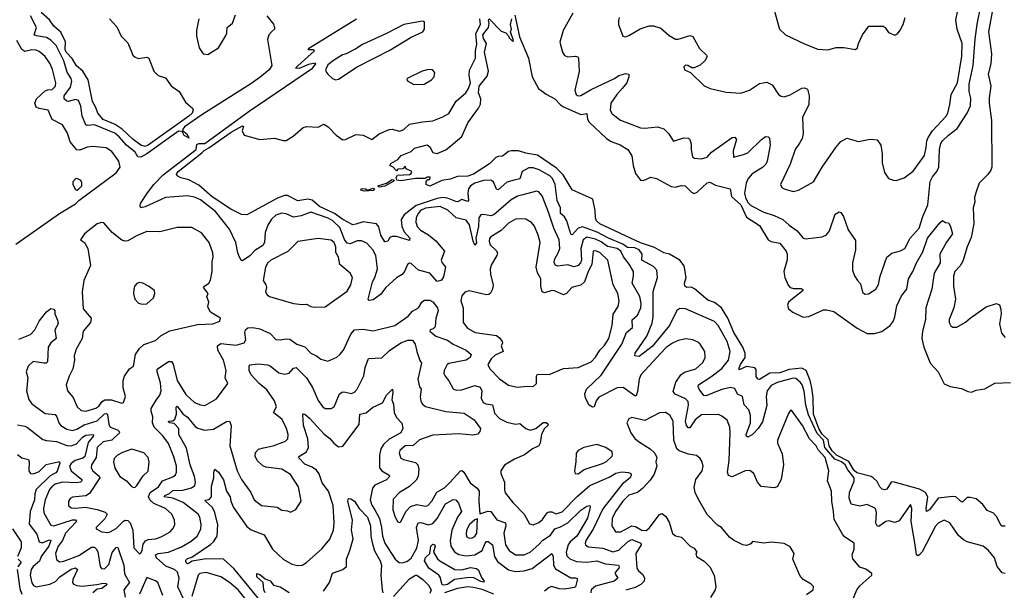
# Model space of a CAD drawing. Extents: x 1493970 to 1595317, y 729910 to 844791.
# Tile 4 of 256: x 1498231 to 1505010, y 775712 to 779639. Entities that reach past the tile are written whole.
import ezdxf

# ---------------------------------------------------------------- set-up
doc = ezdxf.new("R2010")
doc.units = 0

msp = doc.modelspace()

# ---------------------------------------------------------------- linework, layer by layer
at = {"layer": '0CON10XD'}
for points in [[(1502358, 779655), (1502352.5, 779635), (1502354.3, 779605), (1502383.3, 779525), (1502402, 779522), (1502425, 779530), (1502503, 779577), (1502565, 779595.8), (1502595, 779596), (1502645, 779580), (1502701.2, 779531.2), (1502745, 779506), (1502765, 779505.8), (1502802.4, 779517.6), (1502845, 779530), (1502865, 779523.8), (1502911.1, 779441.1), (1502960, 779395), (1502963.3, 779385), (1502948.8, 779355), (1502915, 779326.7), (1502875, 779307.5), (1502858.3, 779308.3), (1502830, 779325), (1502815, 779326.7), (1502802.5, 779315), (1502807.5, 779295), (1502850, 779275), (1502943.3, 779185), (1502984.5, 779164.5), (1503095, 779140.6), (1503195, 779133.1), (1503255, 779153.8), (1503325, 779200.5), (1503375, 779208.9), (1503410.7, 779190.7), (1503455, 779124), (1503472.4, 779112.4), (1503495, 779108.9), (1503535, 779121.5), (1503615, 779167.1), (1503635, 779169.4), (1503655, 779160), (1503666.2, 779116.2), (1503663.6, 779055), (1503621.5, 778965), (1503624.4, 778855), (1503617.5, 778822.5), (1503600.7, 778789.3), (1503570, 778745), (1503534.4, 778645.6), (1503470, 778505), (1503478.8, 778485), (1503493.3, 778475), (1503555, 778455.8), (1503593.3, 778465), (1503695, 778523.8), (1503755, 778623.3), (1503850.9, 778759.1), (1503885, 778800), (1503925, 778823.3), (1504005, 778801.2), (1504087, 778817), (1504135, 778812.5), (1504158.6, 778775), (1504168.1, 778715), (1504167.8, 778655), (1504185, 778587.5), (1504212.5, 778545), (1504246.4, 778533.6), (1504265, 778533.3), (1504319.5, 778550.5), (1504382.6, 778597.4), (1504460.9, 778705), (1504470.8, 778759.2), (1504475.5, 778805), (1504485, 778829.2), (1504515.7, 778874.3), (1504608.5, 778975), (1504620, 778995), (1504635.8, 779055), (1504643.1, 779125), (1504686.7, 779205), (1504717.3, 779387.3), (1504718.8, 779475), (1504684.2, 779575), (1504676.7, 779635), (1504704.4, 779775)], [(1504936.4, 779743.6), (1504900.4, 779555), (1504922.1, 779405), (1504916.5, 779336.5), (1504898.9, 779265), (1504916.2, 779185), (1504905, 779100), (1504904.7, 779065), (1504922.1, 778945), (1504924.6, 778625), (1504917.4, 778602.6), (1504897.1, 778572.9), (1504836, 778515), (1504812.8, 778447.2), (1504805.6, 778415), (1504807.3, 778385), (1504795.5, 778345), (1504798.9, 778235), (1504780.6, 778139.4), (1504753.5, 778075), (1504723.8, 777976.2), (1504705.7, 777945), (1504668.6, 777905), (1504658.9, 777875), (1504660, 777805), (1504674.3, 777715), (1504662.9, 777655), (1504630.8, 777575), (1504630, 777555), (1504642.3, 777532.3), (1504655, 777523.3), (1504683.6, 777523.6), (1504743.2, 777556.8), (1504775, 777584), (1504885, 777662), (1504956.1, 777686.1), (1504976.1, 777676.1), (1504985.9, 777645.9), (1504988, 777615), (1504975.7, 777545), (1504991.1, 777481.1), (1505015, 777450.8)], [(1499095, 778766.1), (1499065, 778775.5), (1499011, 778815), (1498936.7, 778886.7), (1498887.5, 778917.5), (1498805, 778951.9), (1498769.3, 778995), (1498755.3, 779035), (1498731.9, 779075), (1498702.2, 779225), (1498665, 779285.7), (1498621.6, 779321.6), (1498591.4, 779371.4), (1498551, 779415), (1498543.3, 779435), (1498545.8, 779485.8), (1498514.2, 779554.2), (1498465.7, 779595.7), (1498435, 779637.7), (1498379.3, 779689.3)], [(1502038.1, 779685), (1501972.2, 779565), (1501950, 779485), (1501968, 779415), (1501982.7, 779392.7), (1502005, 779384), (1502058.3, 779388.3), (1502073.6, 779383.6), (1502078.8, 779375), (1502082.8, 779282.8), (1502053.3, 779155), (1502061.9, 779125), (1502075, 779115.6), (1502095, 779116.5), (1502165, 779158.7), (1502325.3, 779234.7), (1502355, 779255.6), (1502405, 779269.2), (1502423.8, 779263.8), (1502425.7, 779245), (1502410.6, 779205), (1502378.9, 779165), (1502342.5, 779125), (1502300.9, 779065), (1502296.6, 779016.6), (1502310.9, 778990.9), (1502366.6, 778946.6), (1502505, 778895.8), (1502535, 778891.9), (1502622.3, 778902.3), (1502665, 778888), (1502698.8, 778855), (1502733, 778803), (1502804.2, 778825.8), (1502835, 778823.3), (1502845.7, 778815.7), (1502853.8, 778785), (1502854.1, 778744.1), (1502863.8, 778695), (1502876.1, 778686.1), (1502925, 778680.8), (1502965, 778692), (1502993.2, 778726.8), (1503135, 778828.8), (1503155, 778830), (1503166, 778815), (1503143.6, 778736.4), (1503145, 778693.3), (1503215, 778710.4), (1503245, 778723.8), (1503338.1, 778815), (1503365, 778834.2), (1503383.9, 778833.9), (1503392.7, 778822.7), (1503396.7, 778775), (1503377.7, 778665), (1503368.2, 778645), (1503345, 778621.2), (1503272.7, 778577.3), (1503246.7, 778545), (1503231.9, 778515), (1503221.8, 778445), (1503227.8, 778415), (1503245, 778381.8), (1503265, 778361.2), (1503354.2, 778315), (1503425, 778292.1), (1503484.2, 778265), (1503527.5, 778225), (1503584, 778185), (1503623.8, 778135), (1503641.2, 778131.2), (1503755, 778144.2), (1503785, 778158), (1503805.7, 778185), (1503845, 778300), (1503873.8, 778316.2), (1503885, 778311.2), (1503902.5, 778285), (1503935, 778193.3), (1503985, 778120), (1503985.6, 778055), (1503964.2, 777965.8), (1503964.1, 777915.9), (1503977.3, 777877.3), (1503998.8, 777845), (1504020.3, 777820.3), (1504034.3, 777764.3), (1504050.5, 777750.5), (1504075, 777751.2), (1504125, 777784), (1504143.8, 777816.2), (1504154.5, 777875), (1504201.2, 778005), (1504235, 778032.9), (1504295, 778048.1), (1504325, 778064.4), (1504361.3, 778135), (1504423.1, 778205), (1504448.2, 778285), (1504483.8, 778365), (1504499, 778525), (1504515, 778557.5), (1504545, 778593.3), (1504559.2, 778625), (1504564.3, 778745), (1504573.9, 778786.1), (1504585, 778805.5), (1504625, 778844.6), (1504685, 778889.7), (1504753.5, 778995), (1504777.1, 779047.1), (1504779.4, 779099.4), (1504768.1, 779145), (1504768, 779195), (1504795.2, 779325), (1504808.1, 779505), (1504822.3, 779607.7), (1504848.8, 779731.2)], [(1503423.6, 779713.6), (1503463, 779573), (1503504.3, 779534.3), (1503639.7, 779469.7), (1503725, 779437.1), (1503795, 779432.5), (1503852.7, 779447.3), (1503905, 779448), (1503986.4, 779433.6), (1504000, 779445), (1504006.2, 779475), (1504033.3, 779535), (1504076.4, 779593.6), (1504175, 779594), (1504188.8, 779585), (1504211.7, 779551.7), (1504255, 779532.5), (1504275, 779542.5), (1504293.6, 779566.4), (1504313.3, 779605), (1504326.7, 779655)], [(1499065, 778694.1), (1499044.8, 778694.8), (1499025, 778727.5), (1498965.6, 778775.6), (1498915, 778833.3), (1498885, 778857.7), (1498745, 778914.7), (1498695, 778911.8), (1498686.6, 778916.6), (1498661.4, 778975), (1498650.9, 779045), (1498635, 779082.2), (1498615, 779089.3), (1498565, 779076.2), (1498555, 779077.9), (1498536.4, 779095), (1498536.9, 779115), (1498579.3, 779175), (1498589.4, 779215), (1498584.1, 779235), (1498557.9, 779277.9), (1498535.2, 779355), (1498480.7, 779460.7), (1498445, 779498.6), (1498415, 779517.4), (1498347.1, 779527.1), (1498331.1, 779535), (1498346.7, 779585), (1498305.3, 779665)], [(1498850, 779645), (1498900.2, 779590.2), (1498929.1, 779525), (1498975, 779480), (1499008.9, 779395), (1499025, 779380.6), (1499048.6, 779371.4), (1499105, 779380.6), (1499120, 779375), (1499155, 779283.8), (1499185, 779256), (1499235, 779238), (1499273.4, 779183.4), (1499328.6, 779145), (1499371.7, 779071.7), (1499420.3, 779030.3), (1499425.7, 779015.7), (1499417.4, 778995), (1499396.1, 778975), (1499115, 778774.9), (1499095, 778766.1)], [(1503965, 775640.8), (1503994.2, 775715), (1504015, 775743.3), (1504098.8, 775815), (1504097.7, 775827.7), (1504057.3, 775857.3), (1504015, 775872), (1503967.9, 775927.9), (1503962.9, 775955), (1503975.6, 775995), (1503975.6, 776035), (1503909.5, 776079.5), (1503895, 776097.5), (1503838, 776198), (1503833.5, 776255), (1503822.2, 776325), (1503819.4, 776395), (1503791.4, 776465), (1503801.9, 776535), (1503775.4, 776625), (1503729.3, 776679.3), (1503715, 776706.9), (1503667.8, 776755), (1503621.5, 776845), (1503545, 776952.5), (1503535, 776947.5), (1503525, 776927.5), (1503447.5, 776745), (1503447.5, 776725), (1503481.5, 776651.5), (1503489.2, 776575), (1503473.6, 776475), (1503446.6, 776423.4), (1503425, 776417.3), (1503335, 776425.7), (1503310.6, 776455), (1503285.5, 776515.5), (1503257, 776537), (1503225, 776534.4), (1503135, 776493.3), (1503111.2, 776501.2), (1503104.7, 776525.3), (1503116.2, 776605), (1503123.1, 776795), (1503120.5, 776835), (1503102.6, 776882.6), (1503065, 776910.8), (1503040.9, 776920.9), (1502925, 776920.4), (1502881.8, 776885), (1502845, 776830), (1502835, 776829.4), (1502821.8, 776845), (1502815.7, 776875.7), (1502834.4, 776985), (1502832.3, 777012.3), (1502815, 777030), (1502742.8, 777062.7), (1502730, 777080), (1502747.9, 777145), (1502782.5, 777195), (1502808, 777212), (1502885, 777235.4), (1502935, 777278.6), (1502950, 777315), (1502947.1, 777355), (1502915.4, 777405.4), (1502899.8, 777419.8), (1502865, 777435.6), (1502817, 777443), (1502765, 777431.9), (1502725, 777413.5), (1502685, 777384.6), (1502645.8, 777344.2), (1502506.9, 777195), (1502495.2, 777164.8), (1502485, 777080), (1502475, 777049.2), (1502465, 777049.5), (1502385, 777106.9), (1502345, 777105.9), (1502219.1, 777040.9), (1502199.6, 777015), (1502186.4, 776975), (1502175, 776971.1), (1502152.4, 776985), (1502125.4, 777035), (1502122.3, 777065), (1502132.1, 777095), (1502235, 777191.8), (1502376.2, 777405), (1502407.6, 777485), (1502450, 777520), (1502446.8, 777573.2), (1502485, 777605.5), (1502506.3, 777655), (1502508.6, 777685), (1502499.5, 777735), (1502448.4, 777825), (1502457.9, 777875), (1502456.9, 777905), (1502427.3, 777957.3), (1502387.1, 778007.1), (1502370.2, 778045), (1502345, 778065.1), (1502277.6, 778077.6), (1502235, 778110.6), (1502195, 778129.1), (1502135, 778141.6), (1502110.5, 778125), (1502093.3, 778065), (1502098.9, 777985), (1502091.4, 777965), (1502075, 777947.3), (1502045, 777938.7), (1502005, 777951.2), (1501935, 777942.5), (1501918.9, 777948.9), (1501910.8, 777965), (1501912, 777988), (1501941.3, 778038.7), (1501949, 778065), (1501944, 778124), (1501907.9, 778205), (1501872.2, 778315), (1501826.9, 778426.9), (1501805, 778454.2), (1501788.1, 778458.1), (1501695, 778434.6), (1501659.2, 778425), (1501615, 778398.9), (1501495, 778295.3), (1501475, 778289.2), (1501425, 778298.9), (1501405, 778295.7), (1501392.6, 778275), (1501390.4, 778215), (1501370.8, 778135), (1501375, 778102.5), (1501365, 778086.2), (1501353, 778115), (1501327.7, 778227.7), (1501305, 778258.8), (1501235, 778276.3), (1501177.5, 778327.5), (1501125, 778353.3), (1501025, 778341.2), (1500991, 778325), (1500974.2, 778305), (1500961.1, 778275), (1500958.4, 778245), (1500967.3, 778215), (1500990.4, 778190.4), (1501045, 778158.8), (1501096.2, 778116.2), (1501155.6, 778045), (1501133.5, 777985), (1501139.4, 777965), (1501163.1, 777935), (1501149.7, 777869.7), (1501135, 777845.6), (1501105, 777838.1), (1501055, 777894.6), (1500975.7, 777915.7), (1500925, 777961.9), (1500915, 777964.2), (1500901.4, 777955), (1500880, 777905), (1500865, 777885.5), (1500825, 777863.1), (1500751.3, 777795), (1500715, 777748.2), (1500665, 777711.1), (1500637.5, 777707.5), (1500630.8, 777715), (1500631.9, 777725), (1500659.1, 777835), (1500675.9, 777865), (1500693.5, 777925), (1500683.3, 778015), (1500662.7, 778055), (1500619.9, 778099.9), (1500585, 778116.2), (1500555, 778117.5), (1500505, 778096.5), (1500485, 778100), (1500467.4, 778127.4), (1500435, 778208.7), (1500387.2, 778255), (1500355, 778273.9), (1500235.4, 778314.6), (1500169.6, 778289.6), (1500115, 778280.6), (1500065, 778302.1), (1500035, 778306.5), (1499995, 778294.4), (1499965, 778267.1), (1499939.2, 778225), (1499921.1, 778175), (1499915.4, 778104.6), (1499905.7, 778085), (1499849.5, 778050.5), (1499815, 778014.4), (1499765, 777980), (1499755, 777983.3), (1499745, 778003.8), (1499732.7, 778035), (1499718.7, 778105), (1499675, 778198.1), (1499577.9, 778317.9), (1499475, 778398.7), (1499435, 778418.5), (1499385, 778426.9), (1499235.3, 778415.3), (1499095, 778350.4), (1499065, 778344.4), (1499060, 778355), (1499063.5, 778375), (1499111.4, 778448.6), (1499153.3, 778505), (1499218.6, 778571.4), (1499444.8, 778745), (1499450.1, 778779.9), (1499465, 778787), (1499505, 778785.9), (1499810.8, 779009.2), (1500246.7, 779305), (1500270, 779335), (1500265, 779340), (1500219.5, 779330.5), (1500154, 779304), (1500130, 779305), (1500145, 779322.5), (1500260, 779425), (1500251.7, 779431.7), (1500221.2, 779431.2), (1500217.5, 779435), (1500226.7, 779445), (1500550, 779645)], [(1499931.1, 779665), (1499977.6, 779607.6), (1499985.7, 779585), (1499984.3, 779575), (1499964.3, 779555), (1499945.5, 779534.5), (1499937, 779503), (1499966.2, 779325), (1499949.4, 779295), (1499887.1, 779242.9), (1499821.6, 779198.4), (1499485, 778985.1), (1499365, 778901.3), (1499353, 778885), (1499353.8, 778873.8), (1499379.9, 778855), (1499396.9, 778823.1), (1499362.7, 778842.7), (1499349.2, 778869.2), (1499325, 778872), (1499105, 778715.4), (1499065, 778694.1)], [(1499463.3, 779645), (1499448.9, 779565), (1499448.6, 779525), (1499465.7, 779445.7), (1499495, 779404), (1499525, 779400), (1499600, 779445), (1499647.8, 779525), (1499655.9, 779545.9), (1499658.6, 779585), (1499694.8, 779615.2), (1499717.1, 779672.9)], [(1499485, 778723.6), (1499500.1, 778739.9), (1499533.9, 778756.1), (1499686.7, 778865), (1499765, 778909.2), (1499771.2, 778905), (1499761.5, 778875), (1499775.8, 778845), (1499885, 778814.4), (1499984.5, 778824.5), (1500045, 778808), (1500065, 778808), (1500113, 778837), (1500182.4, 778897.6), (1500205, 778904.3), (1500285, 778898.8), (1500325, 778919.2), (1500355, 778902), (1500410, 778845), (1500455, 778813.3), (1500475, 778813.8), (1500545, 778850), (1500594.4, 778844.4), (1500655, 778813.8), (1500705, 778853.3), (1500775, 778883.8), (1500795, 778886.2), (1500845, 778871.2), (1500875, 778883.3), (1500915, 778920.8), (1501005, 778936.5), (1501075, 778943.5), (1501145, 778969.5), (1501186, 778994), (1501235, 779078), (1501302.9, 779135), (1501321.5, 779165), (1501333.5, 779205), (1501324.5, 779255), (1501327.8, 779292.2), (1501370, 779375), (1501369.6, 779425), (1501378.8, 779471.2), (1501371, 779545), (1501403.4, 779605), (1501398.3, 779645)], [(1500405, 779224.4), (1500425, 779230), (1500553.8, 779315), (1500779.9, 779430.1), (1500925, 779520), (1501006.7, 779555), (1501018.1, 779575), (1501018.8, 779625), (1501005, 779630), (1500875, 779606), (1500755, 779543.4), (1500590.6, 779469.4), (1500545, 779439.4), (1500479.5, 779405), (1500452.5, 779397.5), (1500390.6, 779359.4), (1500352.2, 779327.8), (1500336.9, 779295), (1500343.1, 779275), (1500355, 779262), (1500384, 779235), (1500405, 779224.4)], [(1505015, 776152), (1504995, 776152.5), (1504985, 776160.8), (1504957.6, 776217.6), (1504935, 776242.1), (1504915, 776251.8), (1504890.7, 776260.7), (1504862.8, 776302.8), (1504815, 776340.4), (1504775, 776351.2), (1504755, 776350), (1504725, 776321.1), (1504715, 776320.9), (1504675, 776354.1), (1504655, 776357.4), (1504555.5, 776345), (1504495, 776266.2), (1504475, 776253.1), (1504470.7, 776275), (1504484.3, 776355), (1504467, 776385), (1504425, 776407.7), (1504245, 776459.3), (1504231.1, 776455), (1504201.8, 776408.3), (1504185, 776403.7), (1504168.7, 776408.7), (1504153.6, 776423.6), (1504135, 776460.5), (1504106.8, 776486.7), (1504093.1, 776495), (1503995, 776519.8), (1503975, 776535.8), (1503938.7, 776598.7), (1503855, 776641.5), (1503825, 776672.4), (1503804, 776705), (1503797.2, 776747.2), (1503755, 776786.1), (1503732.1, 776825), (1503697.1, 776925), (1503693, 777037), (1503683.9, 777105), (1503672, 777155), (1503645, 777225.2), (1503615, 777240), (1503527.7, 777232.3), (1503465, 777208), (1503394.3, 777205.7), (1503325, 777162.5), (1503315, 777164.3), (1503300.8, 777180.8), (1503301.3, 777231.3), (1503292.7, 777242.7), (1503235, 777251.8), (1503185, 777230), (1503183.8, 777243.8), (1503192.4, 777265), (1503224.7, 777315), (1503225.4, 777345), (1503208.8, 777385), (1503147.9, 777485), (1503105.8, 777585), (1503063.8, 777655), (1503015, 777691.6), (1502968.5, 777708.5), (1502876.5, 777786.5), (1502855, 777798.6), (1502825, 777796.2), (1502811.2, 777805), (1502808.8, 777825), (1502818.8, 777865), (1502805.7, 777945), (1502776, 777985), (1502705, 778024.5), (1502665, 778034.5), (1502600.5, 778070.5), (1502505, 778102.2), (1502224.4, 778235), (1502202.9, 778255), (1502194.3, 778275), (1502193.1, 778325), (1502176.2, 778405), (1502035, 778469.2), (1501972, 778572), (1501927.4, 778617.4), (1501795.6, 778705.6), (1501715, 778720.7), (1501665, 778736.9), (1501616.9, 778736.9), (1501595, 778731.8), (1501555, 778700), (1501525, 778698.5), (1501509.5, 778690.5), (1501465, 778647.1), (1501355.7, 778575), (1501315, 778561.8), (1501245, 778560.6), (1501195, 778540.9), (1501137.6, 778532.4), (1501055, 778492.5), (1501030, 778505), (1501030, 778525), (1501041.7, 778538.3), (1501055, 778540), (1501056.4, 778556.4), (1501035, 778556.2), (1501023.3, 778546.7), (1500955, 778546.2), (1500855, 778530), (1500827.5, 778535), (1500823, 778553), (1500831.7, 778568.3), (1500915, 778573.3), (1500925, 778580), (1500930, 778595), (1500891.7, 778611.7), (1500885, 778630), (1500868.3, 778611.7), (1500835, 778610), (1500825, 778600), (1500803, 778623), (1500780, 778635), (1500785, 778650), (1500835, 778677.5), (1500856.7, 778705), (1500927.1, 778732.9), (1500950, 778755), (1501035, 778777.5), (1501055, 778764.2), (1501075, 778726), (1501105, 778719.2), (1501165, 778744.2), (1501216.2, 778785), (1501274.3, 778835.7), (1501315, 778930), (1501390.2, 779029.8), (1501402.6, 779057.4), (1501405.9, 779095), (1501390.4, 779135), (1501395, 779181.9), (1501448.7, 779251.3), (1501458.5, 779285), (1501430, 779415), (1501443.9, 779475), (1501425, 779509.2), (1501420.4, 779535), (1501459.1, 779585), (1501462.5, 779612.5), (1501457.5, 779635), (1501462.5, 779645), (1501545, 779560), (1501578.3, 779548.3), (1501597, 779527), (1501600, 779515), (1501625, 779490), (1501630, 779495), (1501608.8, 779555), (1501615.8, 779575), (1501609.5, 779605), (1501618.2, 779645)], [(1501639.8, 779669.8), (1501672.1, 779522.1), (1501733.3, 779375), (1501759.6, 779245), (1501803.8, 779165), (1501855, 779126.2), (1501915.4, 779095.4), (1501953.6, 779053.6), (1501975, 779039.6), (1502095, 778986.4), (1502135, 778993.3), (1502140, 778955), (1502152, 778935), (1502270.8, 778820.8), (1502301.9, 778801.9), (1502365, 778778.1), (1502417.4, 778745), (1502445, 778701.5), (1502455.4, 778635), (1502471.3, 778581.3), (1502505, 778533.9), (1502525, 778531.9), (1502575, 778555.9), (1502615, 778547.1), (1502715, 778490.6), (1502745, 778486.7), (1502785, 778498.2), (1502812.7, 778495), (1502855, 778451.9), (1502875, 778443.8), (1502895, 778451.8), (1502965, 778515.4), (1502981.9, 778521.9), (1503020.6, 778500.6), (1503122.9, 778475), (1503132.5, 778422.5), (1503195, 778364.8), (1503235, 778280.7), (1503325, 778223.5), (1503385, 778122.9), (1503405, 778112.5), (1503465, 778100.9), (1503508.2, 778045), (1503515.2, 778025), (1503515.8, 777985.8), (1503492.5, 777905), (1503498.2, 777865), (1503521.6, 777811.6), (1503535, 777796.7), (1503559.1, 777789.1), (1503608.3, 777788.3), (1503618.8, 777785), (1503624.3, 777775), (1503540.5, 777709.5)], [(1498205, 778093.8), (1498505.6, 778304.4), (1498615, 778371.2), (1498637.4, 778395), (1498894.7, 778585), (1498922.3, 778625), (1498913.6, 778665), (1498865, 778731.9), (1498825, 778757.9), (1498735, 778765.5), (1498695, 778761.5), (1498645, 778742.2), (1498624.1, 778744.1), (1498578.7, 778798.7), (1498558.9, 778858.9), (1498524.3, 778915), (1498455, 778951.5), (1498426.9, 779016.9), (1498365, 779027.1), (1498345, 779037.8), (1498335.3, 779065), (1498346.2, 779095), (1498405, 779149.2), (1498425, 779157.1), (1498455, 779158.8), (1498477.9, 779182.1), (1498479.7, 779205), (1498456.9, 779296.9), (1498440.4, 779335), (1498405, 779385.5), (1498365, 779421.2), (1498345, 779430), (1498315, 779431.8), (1498265, 779420.8), (1498245, 779433.8), (1498210.5, 779495)], [(1500945, 779194), (1501015, 779194.3), (1501066.2, 779225), (1501084, 779245), (1501088.8, 779275), (1501072.5, 779295), (1501046.3, 779296.3), (1501000.8, 779285), (1500898.8, 779235), (1500896.7, 779225), (1500903.3, 779215), (1500945, 779194)], [(1505015, 775828.1), (1504995, 775830.8), (1504960.8, 775875), (1504942.9, 775935), (1504901.2, 775985), (1504863.3, 776015), (1504755, 776045.5), (1504729.2, 776059.2), (1504695, 776090), (1504635.7, 776175), (1504595, 776194.2), (1504555, 776174.4), (1504535, 776153.1), (1504445, 775976.9), (1504425, 775955.6), (1504415, 775948), (1504405, 775956.7), (1504396.8, 776025), (1504367.8, 776185), (1504372, 776275), (1504365, 776302.5), (1504285, 776190), (1504255, 776178.9), (1504215, 776189.1), (1504195, 776185.5), (1504145, 776151.2), (1504134, 776155), (1504124.6, 776174.6), (1504129.2, 776245), (1504122.5, 776275), (1504065, 776302.7), (1504015, 776290), (1503954.6, 776305), (1503941.8, 776345), (1503944.1, 776384.1), (1503977, 776463), (1503976.1, 776485), (1503931.4, 776541.4), (1503915, 776575.4), (1503889.1, 776595), (1503843.4, 776613.4), (1503773.9, 776693.9), (1503765.8, 776745), (1503721.6, 776791.6), (1503661.6, 776918.4), (1503643.8, 776985), (1503632.4, 777082.4), (1503617.5, 777125), (1503604, 777145), (1503575, 777168.8), (1503555, 777172.9), (1503445, 777141.5), (1503405, 777122.4), (1503377.4, 777085), (1503369.3, 777045), (1503375.7, 776984.3), (1503345, 776871.4), (1503314.4, 776825), (1503275, 776784.3), (1503245, 776766.7), (1503235, 776772.5), (1503233.1, 776785), (1503262.3, 776865), (1503263.2, 776915), (1503251.5, 776955), (1503219, 776989), (1503206.4, 777046.4), (1503172.7, 777062.7), (1503155, 777100), (1503125, 777107.6), (1503065, 777094), (1502955, 777050.4), (1502941.6, 777051.6), (1502908.7, 777095), (1502901.2, 777115), (1502904.5, 777125), (1502988.7, 777181.3), (1503065, 777237.8), (1503112, 777295), (1503122.2, 777355), (1503100.7, 777425), (1503038.6, 777535), (1503015, 777562.7), (1502815, 777647.9), (1502775, 777650.4), (1502755, 777637.5), (1502704.7, 777535), (1502585, 777388.8), (1502495, 777321.1), (1502466.2, 777326.2), (1502468, 777345), (1502548.3, 777461.7), (1502585, 777550), (1502592.9, 777595), (1502592.5, 777767.5), (1502621.5, 777865), (1502617.1, 777915), (1502595, 777939.6), (1502515, 777982.9), (1502517.2, 778025), (1502496.1, 778055), (1502465, 778068.8), (1502415, 778071), (1502383.5, 778093.5), (1502285, 778134.8), (1502207.3, 778177.3), (1502105, 778213.9), (1502075.6, 778204.4), (1502035, 778157.5), (1502025, 778164), (1501998.1, 778255), (1501981.2, 778281.2), (1501955.3, 778305), (1501955.3, 778345), (1501932, 778395), (1501918, 778505), (1501899.1, 778545), (1501880.5, 778565), (1501806.5, 778606.5), (1501765, 778618.7), (1501735, 778618.9), (1501690, 778595), (1501675.2, 778544.8), (1501634.8, 778535.2), (1501585, 778521.8), (1501525, 778467.8), (1501512.9, 778472.9), (1501492.5, 778522.5), (1501473.8, 778533.8), (1501425, 778533.3), (1501364.6, 778515), (1501334.7, 778495), (1501320.5, 778475), (1501316.4, 778445), (1501321.5, 778395), (1501315, 778387.8), (1501275, 778400.9), (1501245, 778385.5), (1501233.1, 778386.9), (1501175, 778410.7), (1501144.8, 778414.8), (1501105, 778408.5), (1500959.6, 778360.4), (1500878.2, 778295), (1500857.6, 778265), (1500860.8, 778215), (1500878.5, 778178.5), (1500916.1, 778135), (1500915, 778119.2), (1500825, 778145.8), (1500795, 778147.9), (1500779.2, 778140.8), (1500764.3, 778115), (1500745, 778110.9), (1500716.2, 778155), (1500704.2, 778214.2), (1500687.1, 778235), (1500595, 778247.8), (1500545, 778232.8), (1500525, 778228.2), (1500455, 778264.9), (1500397.4, 778305), (1500295, 778353.2), (1500245, 778397.6), (1500215, 778404.5), (1500145, 778392), (1500075, 778428), (1500055, 778428), (1500005, 778411.2), (1499795, 778296), (1499758.1, 778298.1), (1499685, 778334.2), (1499555, 778419.5), (1499465, 778501.1), (1499395, 778536.1), (1499340.3, 778550.2), (1499314.4, 778565), (1499311.1, 778575), (1499321.9, 778595), (1499485, 778723.6)], [(1498625, 778466.9), (1498635, 778471.9), (1498657.5, 778495), (1498657.7, 778517.7), (1498650, 778535), (1498625, 778546.2), (1498615, 778543.3), (1498597.1, 778522.9), (1498595.6, 778505), (1498615, 778470), (1498625, 778466.9)], [(1500705, 778487.5), (1500697.5, 778495), (1500756.7, 778513.3), (1500795, 778540), (1500810, 778535), (1500802.5, 778525), (1500745, 778492.9), (1500705, 778487.5)], [(1500605, 778460), (1500580, 778465), (1500582.5, 778475), (1500593, 778477), (1500613.3, 778475), (1500625, 778466.7), (1500665, 778478.6), (1500673.3, 778475), (1500665, 778463.5), (1500605, 778460)], [(1501655, 777108.8), (1501725, 777116.2), (1501765, 777113.8), (1501788, 777135), (1501788, 777185), (1501795, 777200), (1501875, 777196.7), (1501975, 777239.2), (1502075, 777245.5), (1502164.2, 777285), (1502195, 777317.1), (1502224.4, 777365.6), (1502255.4, 777395), (1502287.1, 777445), (1502310, 777535), (1502317.5, 777612.5), (1502351.2, 777665), (1502359.2, 777705), (1502348.5, 777755), (1502316.2, 777815), (1502280, 777985), (1502225, 778036.1), (1502195, 778048.9), (1502180, 778045), (1502170.3, 777955), (1502144.3, 777905), (1502119.4, 777835), (1502095, 777811.3), (1502056.9, 777803.1), (1502033.2, 777796.8), (1501995.2, 777754.8), (1501975, 777746.2), (1501913.7, 777773.7), (1501895, 777774.2), (1501845, 777758.5), (1501828.9, 777765), (1501818.4, 777805), (1501818.8, 777855), (1501796, 777896), (1501786.2, 777935), (1501813.3, 778105), (1501800.5, 778155), (1501775, 778218.8), (1501755, 778242.5), (1501716.3, 778266.3), (1501665, 778269.5), (1501645, 778265.5), (1501595, 778239.1), (1501545, 778188.8), (1501475, 778145.6), (1501466.2, 778133.8), (1501462.9, 778115), (1501469.5, 778089.5), (1501511.5, 778051.5), (1501520, 778035), (1501516.2, 778015), (1501479.7, 777955), (1501470.3, 777925), (1501471.9, 777885), (1501490.9, 777815), (1501486.5, 777785), (1501472.3, 777757.7), (1501461.8, 777748.2), (1501445, 777746.5), (1501325, 777773.9), (1501295, 777762.9), (1501275, 777739.2), (1501267.5, 777705), (1501284.5, 777655), (1501284.2, 777555), (1501312.9, 777515), (1501367.2, 777487.2), (1501514.6, 777464.6), (1501535, 777450), (1501551.4, 777425), (1501554, 777415), (1501546.2, 777393.8), (1501558.8, 777355), (1501505, 777331.1), (1501477.5, 777305), (1501453.1, 777265), (1501467.1, 777235), (1501535, 777168.1), (1501595, 777124), (1501655, 777108.8)], [(1503540.5, 777709.5), (1503525, 777694.4), (1503516.7, 777675), (1503525, 777648.9), (1503554.5, 777625), (1503625, 777592.1), (1503665, 777596.9), (1503765, 777641.2), (1503785, 777642.8), (1503835, 777630.5), (1503995.8, 777515.8), (1504065, 777478.9), (1504115, 777479.2), (1504167.2, 777492.8), (1504224.2, 777535), (1504245, 777562), (1504257.1, 777595), (1504270.6, 777669.4), (1504302.3, 777737.7), (1504337.8, 777785), (1504349.8, 777855), (1504381.1, 777905), (1504405, 777965.6), (1504449.3, 778040.7), (1504481.1, 778135), (1504565, 778240), (1504585, 778257.5), (1504604.1, 778244.1), (1504625, 778240), (1504640, 778215), (1504652.5, 778165), (1504611.3, 778108.7), (1504566.7, 778025), (1504567.1, 777965), (1504526.6, 777895), (1504511.6, 777785), (1504470.4, 777655), (1504466.5, 777575), (1504446.8, 777495), (1504442.4, 777445), (1504456.2, 777386.2), (1504492.7, 777292.7), (1504502.7, 777272.7), (1504553.3, 777215), (1504595, 777133.8), (1504636.4, 777113.6), (1504715, 777100), (1504758.9, 777078.9), (1504785, 777076.5), (1504815, 777088.9), (1504875, 777098.6), (1504945, 777137.1), (1505051.7, 777141.7)], [(1498685, 776943.9), (1498755, 776964.2), (1498775, 776980), (1498797.8, 777012.2), (1498817, 777023), (1498862.3, 777022.3), (1498935, 776998.8), (1498945.9, 777004.1), (1498959.2, 777045), (1498944.2, 777105), (1498943.8, 777155), (1498953.3, 777185), (1498986.7, 777235), (1499013.8, 777255), (1499028.2, 777335), (1499054.4, 777375), (1499085, 777402.7), (1499165, 777431.5), (1499204.7, 777465.3), (1499265, 777497.8), (1499455, 777540.8), (1499560, 777545), (1499608.8, 777565), (1499613.3, 777585), (1499545, 777626.7), (1499530.5, 777650.5), (1499526.7, 777665), (1499533.3, 777695), (1499520, 777735), (1499527.5, 777755), (1499496.7, 777795), (1499502.5, 777805), (1499534, 777825), (1499544.4, 777845.6), (1499555.6, 777905), (1499555.8, 777975.8), (1499562.2, 778005), (1499560.6, 778035), (1499535.6, 778105), (1499482.4, 778172.4), (1499415, 778210), (1499315, 778208.1), (1499195, 778178.6), (1499105, 778180.6), (1499035, 778151.8), (1498975, 778117.3), (1498955, 778113.8), (1498935, 778121.3), (1498867.7, 778175), (1498810.1, 778240.1), (1498793.7, 778243.7), (1498765, 778234.6), (1498677.1, 778165), (1498649.2, 778125), (1498677.1, 778105), (1498700.6, 778065), (1498717.3, 777947.3), (1498673.3, 777845), (1498661.9, 777765), (1498667.9, 777647.9), (1498723.1, 777585), (1498718.2, 777555), (1498691.8, 777525), (1498668, 777495), (1498660, 777445), (1498618.7, 777371.3), (1498605.7, 777325), (1498607.1, 777295), (1498596.7, 777235), (1498570.8, 777185), (1498550, 777125), (1498560, 777085), (1498599.8, 777039.8), (1498625.6, 776975), (1498655, 776948.5), (1498685, 776943.9)], [(1500259.6, 777659.6), (1500335, 777662.5), (1500485, 777771.4), (1500510, 777815), (1500521.4, 777865), (1500505.8, 777895), (1500435.2, 777955.2), (1500426, 778005), (1500406.2, 778036.2), (1500406.7, 778075), (1500395, 778106.2), (1500375, 778121.3), (1500285, 778133.1), (1500145, 778111.9), (1500075.8, 778044.2), (1499960, 777985), (1499939.3, 777965), (1499922.9, 777935), (1499907.1, 777845), (1499925.8, 777815), (1499929.2, 777795), (1499922, 777765), (1499934.2, 777745), (1499950, 777735), (1500116.7, 777686.7), (1500175, 777678.3), (1500205, 777681.5), (1500234.4, 777664.4), (1500259.6, 777659.6)], [(1499075, 777681.2), (1499105, 777684), (1499152, 777725), (1499162, 777755), (1499158, 777775), (1499118.6, 777805), (1499078.8, 777825), (1499055, 777829.2), (1499037.3, 777822.7), (1499023, 777807), (1499016, 777785), (1499014.2, 777754.2), (1499023.8, 777715), (1499048.3, 777688.3), (1499075, 777681.2)], [(1498225, 777440.6), (1498305, 777472.5), (1498333.8, 777505), (1498365, 777564.5), (1498415, 777628.6), (1498445, 777651.2), (1498465, 777646.7), (1498473.3, 777635), (1498472.5, 777615), (1498491.7, 777571.7), (1498494.5, 777545), (1498472, 777505), (1498480.9, 777445), (1498444.5, 777415.5), (1498427.4, 777385), (1498422.5, 777285), (1498413.9, 777276.1), (1498396, 777274), (1498324.3, 777285.7), (1498288.6, 777255), (1498276, 777215), (1498285.7, 777175), (1498278.6, 777085), (1498293.1, 777025), (1498315, 776994.4), (1498405, 776928.9), (1498475, 776921.1), (1498486.4, 776906.4), (1498499.2, 776865), (1498514.5, 776845), (1498555, 776821.8), (1498595, 776811.6), (1498625, 776820.5), (1498675, 776850), (1498765, 776878.3), (1498815, 776925.2), (1498827.6, 776927.6), (1498835, 776921.2), (1498844.4, 776855), (1498854.1, 776835), (1498905, 776815.2), (1498916.2, 776805), (1498917.1, 776795), (1498863.9, 776746.1), (1498805, 776733.1), (1498764.7, 776695), (1498757, 776625), (1498725.3, 776575), (1498722.3, 776555), (1498733.2, 776535), (1498777, 776497), (1498782.5, 776485), (1498711.1, 776378.9), (1498685, 776362.7), (1498595, 776353.6), (1498577.4, 776342.6), (1498566.7, 776325), (1498565.7, 776295), (1498585, 776278.5), (1498615, 776276.1), (1498684.1, 776284.1), (1498765, 776267.3)], [(1498765, 776267.3), (1498819.5, 776249.5), (1498831.9, 776235), (1498815.7, 776204.3), (1498756.2, 776145), (1498756.2, 776135), (1498795.6, 776114.4), (1498835, 776109.6), (1498853.4, 776113.4), (1498895, 776136.9), (1498945, 776187.9), (1498956, 776194), (1498975, 776193.2), (1498992.4, 776175), (1499009.2, 776125), (1499015.8, 776005), (1499055, 775962.5), (1499065, 775966.7), (1499075, 775987.5), (1499081.5, 776028.5), (1499097.8, 776052.2), (1499115, 776060.8), (1499165.4, 776065.4), (1499205, 776078.8), (1499266.9, 776115), (1499288.5, 776141.5), (1499298.1, 776165), (1499296.7, 776195), (1499277.5, 776235), (1499233.8, 776273.8), (1499155, 776310.2), (1499126.9, 776335), (1499117.8, 776355), (1499128.9, 776385), (1499185.3, 776425), (1499214.8, 776465.2), (1499285, 776493.3), (1499302.4, 776507.6), (1499309.2, 776525), (1499309.6, 776565), (1499291.5, 776631.5), (1499255, 776722.5), (1499216.7, 776775), (1499157.5, 776835), (1499144.7, 776865), (1499146.7, 776906.7), (1499135.4, 776945), (1499136, 776964), (1499169.2, 777020.8), (1499196.2, 777053.8), (1499204.2, 777085), (1499200.4, 777140.4), (1499176.4, 777215), (1499176.8, 777233.2), (1499255, 777285.6), (1499275, 777286.2), (1499287.1, 777267.1), (1499315.8, 777155), (1499375, 777059.6), (1499435, 777004.5), (1499475, 776988.1), (1499505, 776984.4), (1499585, 777030), (1499663.8, 777135), (1499644.4, 777175), (1499651.5, 777225), (1499634.2, 777295), (1499595.8, 777365), (1499593.4, 777395), (1499615, 777409.3), (1499721.9, 777398.1), (1499776.1, 777413.9), (1499787.5, 777435), (1499781.6, 777485), (1499785.3, 777504.7), (1499800.7, 777519.3), (1499835, 777521.5), (1499885, 777511.5), (1499955, 777478.2), (1499995, 777438.5), (1500025, 777435.5), (1500065, 777443.5), (1500089.5, 777439.5), (1500138, 777405), (1500195, 777388.1), (1500235, 777343.1), (1500275, 777326.4), (1500305, 777302.5), (1500351.7, 777288.3), (1500415, 777316), (1500435, 777334), (1500459.4, 777365), (1500510.5, 777475), (1500534.7, 777505.2), (1500595, 777509.3), (1500665, 777497.5), (1500812.5, 777535), (1500905, 777599.5), (1500935, 777633.3), (1500975.7, 777655), (1500998.9, 777695), (1501015, 777708.5), (1501055, 777708.8), (1501075, 777696.7), (1501107.3, 777655), (1501112.3, 777635), (1501095.9, 777585), (1501091.5, 777525), (1501078.2, 777511.8), (1501056.7, 777505), (1501053.8, 777495), (1501095, 777460), (1501175, 777433.4), (1501215, 777405.3), (1501303.8, 777363.8), (1501338.6, 777335), (1501331.5, 777315), (1501304.4, 777295), (1501185, 777272.2), (1501174.4, 777265), (1501152.9, 777225), (1501152, 777205), (1501160, 777185), (1501185, 777154), (1501215, 777098.8), (1501235, 777090), (1501275, 777090.4), (1501365, 777120.8), (1501400.3, 777110.3), (1501413.4, 777085), (1501407.2, 777035), (1501422.5, 777005), (1501441.2, 776995), (1501485, 776988.2), (1501500.8, 776930.8), (1501535.3, 776895.3), (1501585, 776869.6), (1501645.3, 776854.7), (1501675, 776860.9), (1501715, 776824.6), (1501745, 776814.6), (1501785, 776826.5), (1501835, 776865.7), (1501855, 776867.1), (1501870, 776855), (1501867.5, 776845), (1501843.5, 776826.5), (1501823.4, 776786.6), (1501814.5, 776725), (1501804.6, 776705.4), (1501762.5, 776685), (1501706, 776645), (1501638, 776615), (1501567.9, 776572.1), (1501542.5, 776535), (1501544.3, 776515), (1501569.4, 776455), (1501567.8, 776405), (1501573.6, 776383.6), (1501626.9, 776315), (1501704.6, 776234.6), (1501739.7, 776169.7), (1501765, 776162.9), (1501805, 776177.8), (1501830.8, 776199.2), (1501861.8, 776245), (1501875, 776252.5), (1501895, 776251.8), (1501925, 776238.9), (1501965, 776251.5), (1502071.1, 776358.9), (1502157.2, 776432.8), (1502290.3, 776489.7), (1502335, 776518.8), (1502377.3, 776527.3), (1502422.3, 776522.3), (1502437.5, 776515), (1502441.1, 776505), (1502434.4, 776485), (1502377.8, 776442.2), (1502245, 776272.7), (1502178.3, 776131.7), (1502129.6, 776055), (1502123.8, 776033.8), (1502125.7, 776025), (1502145, 776011.8), (1502245, 776002.6), (1502315, 775976.8), (1502355, 775989), (1502415, 776044.8), (1502445, 776061.6), (1502508.1, 776035), (1502509.2, 776025), (1502472.4, 775965), (1502478.9, 775865), (1502491.2, 775845), (1502521, 775821), (1502531.8, 775795), (1502530, 775775), (1502508.4, 775751.6), (1502469.2, 775730.8), (1502405, 775711.6)], [(1499365, 775639.2), (1499319.5, 775735), (1499327.5, 775795), (1499316.1, 775836.1), (1499295.6, 775855), (1499237.7, 775877.7), (1499172.7, 775935), (1499164.6, 775955), (1499184.5, 775965.5), (1499255, 775974.8), (1499345, 776010.2), (1499411.2, 776048.8), (1499451.5, 776085), (1499478, 776132), (1499480.7, 776165), (1499471.8, 776215), (1499460.4, 776235), (1499355.3, 776315), (1499285, 776347), (1499226, 776355), (1499230, 776365), (1499261.2, 776378.8), (1499285, 776398.9), (1499355, 776402), (1499413.5, 776416.5), (1499436.5, 776433.5), (1499440.8, 776455), (1499433.9, 776495), (1499404, 776575), (1499379, 776689), (1499326, 776785), (1499325.4, 776825), (1499295, 776859.1), (1499260, 776865), (1499256.2, 776875), (1499285, 776878.2), (1499299.3, 776890.7), (1499309.7, 776925), (1499306.9, 776973.1), (1499315, 776980), (1499355, 776926.2), (1499385, 776902.5), (1499439.2, 776839.2), (1499457.8, 776827.8), (1499503.8, 776815), (1499565, 776821.8), (1499655, 776872.5), (1499675.5, 776875.5), (1499687.5, 776845), (1499678.2, 776705), (1499727.5, 776535), (1499758.5, 776475), (1499822.2, 776385), (1499845.7, 776335), (1499895, 776294.3), (1500004.2, 776284.2), (1500035, 776262.5), (1500075, 776258.8), (1500095, 776250), (1500133, 776267), (1500168, 776325), (1500150, 776425), (1500095, 776508.9), (1500035, 776545.3), (1499925, 776558.1), (1499905, 776567.5), (1499866.7, 776605), (1499852.5, 776635), (1499855, 776660.8), (1499875, 776682.2), (1499908.6, 776691.4), (1499975, 776706.7), (1500061.5, 776738.5), (1500077.8, 776755), (1500079.2, 776785), (1500067.6, 776825), (1500038, 776888), (1499978.2, 776935), (1499999.7, 776975), (1499985.8, 777015.8), (1499931.8, 777091.8), (1499878.7, 777135), (1499823.8, 777195), (1499810, 777225), (1499811.2, 777255), (1499817.5, 777262.5), (1499870.8, 777270.8), (1499936.1, 777263.9), (1499955, 777256.9), (1500015, 777209.1), (1500055, 777199.6), (1500085, 777206.7), (1500115, 777240), (1500135, 777245.4), (1500204.7, 777174.7), (1500246.7, 777106.7), (1500285, 777018.6), (1500315, 776975.7), (1500335, 776962.2), (1500375, 776962.5), (1500395, 776974), (1500433.2, 777065), (1500455, 777077.5), (1500473.3, 777075), (1500515, 777065.5), (1500535.8, 777075), (1500555, 777095.8), (1500601.1, 777188.9), (1500610, 777245), (1500632.4, 777307.6), (1500725, 777312.5), (1500777.1, 777362.9), (1500855, 777415.4), (1500902.9, 777432.9), (1500935, 777434.2), (1500953.8, 777405), (1500964.5, 777355), (1500985, 777292.5), (1500996.2, 777275), (1500971.6, 777165), (1500983.1, 777113.1), (1500994, 777095), (1500986.8, 777043.2), (1500991.5, 777015), (1501002.1, 776995), (1501025, 776976.8), (1501165, 776941.9), (1501291.4, 776931.4), (1501359.2, 776885), (1501402.7, 776825), (1501399.4, 776805), (1501385, 776785.8), (1501350.2, 776780.2), (1501255, 776789.2), (1501075, 776780), (1500983.4, 776746.6), (1500940.6, 776709.4), (1500884.3, 776705), (1500847.3, 776675), (1500842.5, 776655), (1500855, 776621.9), (1500872.3, 776612.3), (1500955, 776592), (1500970.9, 776575), (1500979.1, 776545), (1500974.8, 776495.2), (1500959.9, 776470.1), (1500914.7, 776425.3), (1500845.6, 776385), (1500801.4, 776338.6), (1500800, 776265), (1500815.6, 776215), (1500835, 776184), (1500845, 776178.8), (1500855, 776183.3), (1500888.2, 776255), (1500921.3, 776288.7), (1500965, 776301.5), (1501025, 776290.9), (1501040, 776295), (1501067.8, 776325), (1501102.3, 776387.7), (1501155, 776417.3), (1501194.8, 776455.2), (1501265, 776534.5), (1501275, 776536.2), (1501289.6, 776525), (1501331.6, 776451.6), (1501380.9, 776415), (1501393.9, 776395), (1501391.8, 776325), (1501398.3, 776238.3), (1501453.4, 776256.6), (1501474.7, 776254.7), (1501516.4, 776196.4), (1501575.7, 776175.7), (1501578.6, 776155), (1501564.4, 776105), (1501575.3, 776025), (1501600.4, 775985), (1501645, 775956.8), (1501705, 775954.7), (1501745, 775975.3), (1501805, 776026.6), (1501832.1, 776057.9), (1501885, 776090.3), (1501915, 776133.9), (1501955, 776147.6), (1502005, 776176.7), (1502095, 776262.9), (1502135, 776291.4), (1502155, 776295.8), (1502159.4, 776285), (1502140.8, 776209.2), (1502066.2, 776085), (1502020.5, 776045), (1502006.5, 776025), (1501993.2, 775975), (1501998.6, 775948.6), (1502018.8, 775928.8), (1502065, 775909.4), (1502135, 775906.4), (1502205, 775914.2), (1502264.8, 775894.8), (1502354, 775885), (1502359.1, 775875), (1502355.4, 775865), (1502330.8, 775835), (1502330.8, 775825), (1502350, 775795), (1502324.4, 775775.6), (1502195, 775740.2), (1502166.3, 775715), (1502162.7, 775695)], [(1499885, 775643.3), (1499705, 775862.6), (1499635, 775926.8), (1499515, 775929.4), (1499418.9, 775911.1), (1499400.6, 775900.6), (1499385, 775894.6), (1499375.6, 775905), (1499375, 775918), (1499385, 775931.1), (1499415, 775940.9), (1499545, 776026.5), (1499565.3, 776045), (1499590, 776085), (1499595.2, 776165), (1499572.8, 776255), (1499555.3, 776285), (1499508.8, 776325), (1499508.3, 776331.7), (1499535, 776337.8), (1499550.5, 776355), (1499551.9, 776428.1), (1499568.1, 776485), (1499566.7, 776525), (1499575, 776546), (1499600, 776525), (1499635, 776471.4), (1499653.4, 776395), (1499680.4, 776355), (1499685.3, 776325), (1499702.4, 776282.4), (1499795, 776151.1), (1499825, 776128.5), (1499915, 776092.9), (1499971.5, 775995), (1500044.4, 775925), (1500105, 775891.1), (1500145, 775881.4), (1500175, 775885.7), (1500205, 775902.9), (1500312, 775998), (1500366, 776064), (1500391.2, 776125), (1500395.3, 776175), (1500388.6, 776295), (1500356.9, 776395), (1500312.3, 776452.3), (1500292.4, 776512.4), (1500275, 776537.5), (1500245, 776559.7), (1500195, 776580.4), (1500150, 776625), (1500156.7, 776635), (1500205.5, 776665), (1500219.1, 776695), (1500214.1, 776755), (1500184.7, 776845), (1500181.1, 776918.9), (1500185, 776926), (1500195, 776923.8), (1500226.3, 776896.3), (1500326.1, 776786.1), (1500365, 776756.7), (1500393.3, 776725), (1500425, 776698.5), (1500455, 776703.1), (1500567.8, 776852.2), (1500572.9, 776925), (1500615.9, 776934.1), (1500659.5, 776970.5), (1500728.5, 777001.5), (1500756.2, 777055), (1500796.4, 777096.4), (1500799.5, 777075), (1500792.8, 777022.8), (1500803.2, 776993.2), (1500810, 776935), (1500825, 776902), (1500862, 776862), (1500867.8, 776825), (1500855, 776796.4), (1500775, 776751.4), (1500736, 776715), (1500717.2, 776685), (1500707.7, 776642.3), (1500708.2, 776555), (1500723.1, 776533.1), (1500774.2, 776505), (1500776.9, 776495), (1500755, 776470.9), (1500676.7, 776435), (1500659.4, 776415), (1500643.3, 776335), (1500655, 776296.7), (1500675, 776265.3), (1500707.1, 776205), (1500722.4, 776145), (1500728.3, 776085), (1500744.8, 776035), (1500815, 775926.7), (1500842.8, 775902.8), (1500865, 775901.5), (1500895, 775910.9), (1500925, 775932.7), (1500965, 776001.4), (1500976.4, 776055), (1500963.1, 776145), (1500973.8, 776175), (1500991.9, 776178.1), (1501045, 776161.4), (1501075, 776171.3), (1501105, 776206.9), (1501163.4, 776306.6), (1501215, 776336.1), (1501233.5, 776333.5), (1501252.4, 776312.4), (1501272.7, 776255), (1501245.9, 776214.1), (1501205.2, 776125), (1501195.3, 776055), (1501199.7, 776015), (1501225, 775976.2), (1501255, 775958.8), (1501305, 775949.2), (1501365.4, 775955.4), (1501414.1, 775985), (1501435, 776035.6), (1501445, 776047.7), (1501455, 776048), (1501486.2, 776025), (1501500, 775945), (1501519.5, 775909.5), (1501595, 775853.3), (1501645, 775841.7), (1501705, 775846.1), (1501759.2, 775860.8), (1501895, 775965.8), (1501903.4, 775943.4), (1501906.9, 775885), (1501919.3, 775859.3), (1502025, 775797.8), (1502058.2, 775798.2), (1502070.6, 775790.6), (1502056.9, 775735), (1502049.2, 775730.8), (1501985, 775718.4), (1501945, 775721.2), (1501895, 775737.6), (1501875, 775730.7), (1501845.1, 775705)], [(1503647.3, 775682.7), (1503693.8, 775715), (1503695, 775737.5), (1503680, 775755), (1503625, 775786.2), (1503602.6, 775812.6), (1503553.3, 775925), (1503562.5, 775965), (1503535, 776012), (1503495, 776034.2), (1503405, 776044), (1503353.8, 776036.2), (1503275, 776046.7), (1503265, 776032.5), (1503235, 776020), (1503210, 776025), (1503145, 776057.5), (1503118.3, 776078.3), (1503062.5, 776145), (1503035, 776160), (1502964.2, 776234.2), (1502900.9, 776340.9), (1502881.2, 776385), (1502875, 776420), (1502886.2, 776475), (1502930, 776535), (1502935.7, 776565), (1502930, 776595), (1502915, 776620), (1502889.7, 776639.7), (1502835, 776649.2), (1502771.5, 776671.5), (1502755.6, 776685.6), (1502735.5, 776745), (1502730.5, 776875), (1502707.8, 776917.8), (1502676.4, 776936.4), (1502635, 776934.3), (1502535, 776880), (1502445, 776900), (1502425, 776891.2), (1502411.4, 776865), (1502439.2, 776795), (1502465, 776757.5), (1502490.8, 776735), (1502572, 776685), (1502604, 776655), (1502616.7, 776625), (1502611.2, 776595), (1502618, 776565), (1502599.2, 776510.8), (1502570.5, 776469.5), (1502517.8, 776412.2), (1502485, 776385.9), (1502425, 776366.2), (1502384.3, 776325.7), (1502333.8, 776255), (1502310.8, 776205), (1502307.8, 776155), (1502333.7, 776113.7), (1502368.8, 776115), (1502445, 776154.8), (1502471.3, 776151.3), (1502515, 776124.7), (1502545, 776122.8), (1502565, 776140), (1502635, 776234.4), (1502655, 776241.1), (1502679.8, 776219.8), (1502701.8, 776181.8), (1502725, 776103.3), (1502745, 776086.2), (1502786.3, 776076.3), (1502847.5, 776015), (1502875, 776002.5), (1502892.5, 775975), (1502887, 775963), (1502891.2, 775945), (1502943, 775913), (1502983, 775873), (1503012, 775815), (1503024, 775735), (1503020, 775715), (1502987.1, 775662.9)], [(1498215, 776851.4), (1498265, 776841.4), (1498285, 776831.4), (1498390, 776750), (1498415, 776741.8), (1498485, 776736.2), (1498555, 776707.3), (1498585, 776706.6), (1498621.3, 776718.7), (1498663.3, 776765), (1498685, 776779.6), (1498737.1, 776785), (1498737.7, 776775), (1498702.1, 776727.9), (1498678.4, 776631.6), (1498665, 776621.4), (1498611.6, 776605), (1498584.8, 776585), (1498573.3, 776565), (1498585.3, 776535), (1498658.9, 776475), (1498659.6, 776465), (1498648.9, 776455), (1498619.4, 776450.6), (1498525, 776455.5), (1498475, 776441.1), (1498451.5, 776425), (1498436, 776405), (1498406.2, 776335), (1498394, 776275), (1498396.1, 776245), (1498445, 776160.9), (1498465.4, 776155.4), (1498595, 776197.3), (1498615.8, 776195.8), (1498622.5, 776185), (1498546.7, 776105), (1498524.4, 776055.6), (1498495.7, 776015), (1498477.6, 775965), (1498484.7, 775924.7), (1498505, 775908.5), (1498535, 775911.6), (1498638.9, 775951.1), (1498725, 776008), (1498745, 776009.4), (1498758.1, 775998.1), (1498767.5, 775977.5), (1498784.6, 775874.6), (1498795, 775861.4), (1498815, 775859.1), (1498845, 775890), (1498867.5, 775972.5), (1498895, 776006.7), (1498905, 776009.2), (1498909.7, 775999.7), (1498948.1, 775885), (1498952.2, 775825), (1498986.4, 775765), (1498948.2, 775715), (1498957.5, 775665)], [(1502075, 776514.3), (1502116.9, 776543.1), (1502243.3, 776585), (1502270.7, 776599.3), (1502308.8, 776635), (1502313.3, 776645), (1502310, 776665), (1502265.6, 776695.6), (1502204.4, 776714.4), (1502115.6, 776694.4), (1502075, 776673.8), (1502062, 776655), (1502060.8, 776595), (1502051.2, 776535), (1502056.1, 776516.1), (1502075, 776514.3)], [(1498215, 776645.7), (1498245, 776624.3), (1498291.5, 776611.5), (1498295.9, 776595.9), (1498293, 776535), (1498305, 776515.3), (1498325, 776513.2), (1498365, 776528.5), (1498413.2, 776576.8), (1498496, 776596), (1498505.3, 776595.3), (1498506, 776586), (1498488.2, 776531.8), (1498480.3, 776519.7), (1498465, 776512.7)], [(1499015, 776420), (1499025, 776422), (1499038, 776432), (1499080, 776500), (1499115, 776531.2), (1499122.9, 776595), (1499115, 776626.7), (1499085, 776657.5), (1499002.7, 776682.7), (1498939.3, 776660.7), (1498905, 776640.8), (1498881.3, 776618.7), (1498877.5, 776595), (1498885, 776553.3), (1498920, 776495), (1498965, 776466), (1498997.9, 776427.9), (1499015, 776420)], [(1498465, 776512.7), (1498441.4, 776498.6), (1498344.4, 776405.6), (1498334.3, 776375), (1498333.6, 776335), (1498302.8, 776255), (1498296.4, 776166.4), (1498348.3, 776098.3), (1498363.8, 776045), (1498385, 776038.1), (1498435, 776060), (1498445.3, 776055.3), (1498430.2, 776015), (1498378.8, 775945), (1498367.5, 775912.5), (1498322.3, 775875), (1498308.7, 775855), (1498303.4, 775815), (1498313.8, 775763.8), (1498325, 775744.5), (1498345, 775734.7), (1498438.5, 775755), (1498477.8, 775772.2), (1498506.8, 775805), (1498585, 775856.9), (1498615.3, 775865.3), (1498628.9, 775855), (1498596.7, 775785), (1498594.7, 775765), (1498600, 775755), (1498624, 775745), (1498660.5, 775740.5), (1498761.9, 775751.9), (1498805, 775761.8), (1498827.9, 775757.9), (1498831.2, 775755), (1498823.3, 775745), (1498797.3, 775725), (1498765, 775719.1), (1498735.1, 775694.9)], [(1500321.4, 775705), (1500363.3, 775765), (1500385, 775829.2), (1500455, 775854.1), (1500480, 775875), (1500479.7, 775925), (1500503.8, 775985), (1500525.7, 776065), (1500514.7, 776125), (1500522.5, 776195), (1500488.8, 776325), (1500495, 776342.5), (1500510.9, 776340.9), (1500535, 776326), (1500567.5, 776275), (1500625.9, 776215), (1500646.5, 776156.5), (1500649.4, 776085), (1500658.6, 776041.4), (1500673.7, 775983.7), (1500712.8, 775915), (1500722.8, 775885), (1500718, 775815), (1500726.3, 775715), (1500730.9, 775695)], [(1501325, 776070.5), (1501345, 776071.8), (1501365, 776082.2), (1501378.6, 776105), (1501383, 776203), (1501365, 776197.1), (1501327.3, 776165), (1501306.1, 776125), (1501303.8, 776095), (1501310, 776080), (1501325, 776070.5)], [(1498180.9, 776135), (1498241.6, 776045), (1498240.4, 776005), (1498214.5, 775945)], [(1501155, 775746.1), (1501139.7, 775749.7), (1501125, 775802.5), (1501115.8, 775815.8), (1501047.5, 775865), (1501018.1, 775915), (1501025, 775938.5), (1501054.3, 775965), (1501061.8, 776015), (1501075, 776028.1), (1501087.6, 776027.6), (1501092.2, 776015), (1501078.8, 775975), (1501107.9, 775927.9), (1501123.9, 775913.9), (1501225.8, 775855.8), (1501275, 775852.7), (1501335, 775868.4), (1501375, 775862.2), (1501390.2, 775850.2), (1501409.6, 775799.6), (1501429.2, 775775), (1501425, 775768.8), (1501405, 775771.6), (1501358.5, 775798.5), (1501325, 775799.7), (1501225, 775785.7), (1501175, 775750.6), (1501155, 775746.1)], [(1498221.2, 775925), (1498240.9, 775905), (1498217.6, 775872.4)], [(1498213.9, 775855), (1498230.7, 775725), (1498245, 775684.7)], [(1499910.9, 775495), (1499735, 775714.6), (1499675, 775765.9), (1499615, 775803.8), (1499515, 775833.2), (1499471.7, 775828.3), (1499460.4, 775815), (1499415, 775670)], [(1499921.1, 775695), (1499912.7, 775715), (1499906, 775766), (1499864.5, 775804.5), (1499863.6, 775826.4), (1499885, 775820), (1499921.7, 775791.7), (1499955, 775776.2), (1499977.9, 775747.9), (1500025, 775735.5), (1500086.9, 775696.9)], [(1500805, 775669.3), (1500915, 775790.7), (1500955.8, 775815.8), (1500965.7, 775815.7), (1501006.7, 775785), (1501045, 775746), (1501064.3, 775715), (1501055, 775690.5)], [(1499215.4, 775675), (1499180.6, 775765), (1499165, 775777.8), (1499105, 775800), (1499056.5, 775685)], [(1501495.9, 775685), (1501415, 775716.3), (1501355, 775731.5), (1501315, 775734.9), (1501245, 775724.1), (1501155, 775693.8)]]:
    msp.add_lwpolyline(points, dxfattribs=at)

doc.saveas('drawing.dxf')
